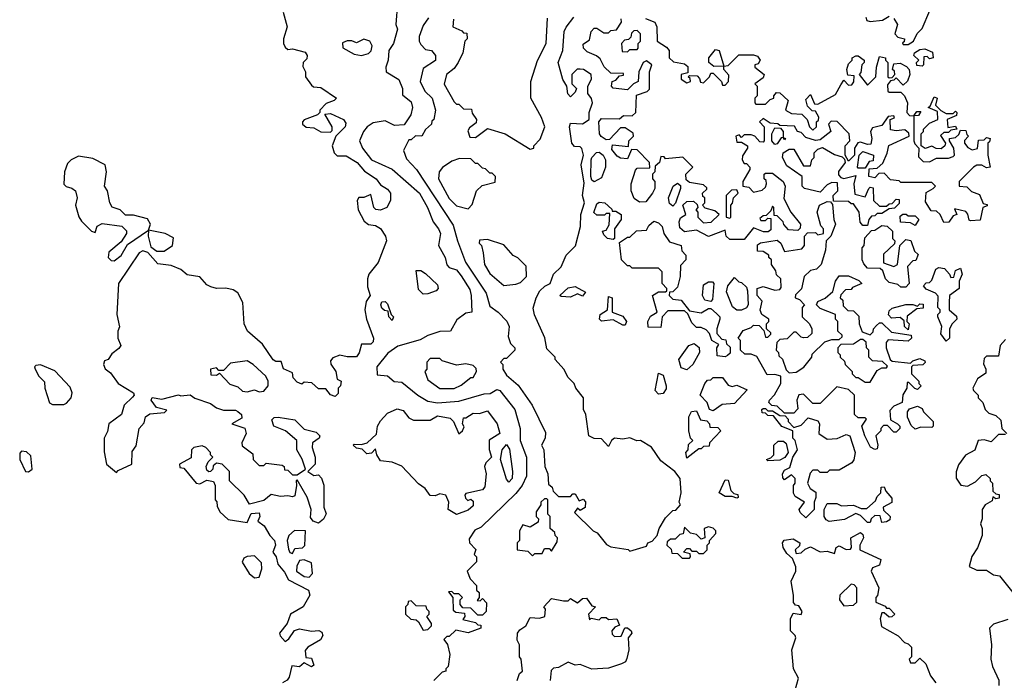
# Model space of a CAD drawing. Extents: x 2668140 to 2765664, y 823621 to 955240.
# Tile 130 of 256: x 2677238 to 2681380, y 873086 to 875865. Entities that reach past the tile are written whole.
import ezdxf

# ---------------------------------------------------------------- set-up
doc = ezdxf.new("R2010")
doc.units = 0

msp = doc.modelspace()

# ---------------------------------------------------------------- linework, layer by layer
at = {"layer": '0CON02XD'}
for points in [[(2678826.7, 875935), (2678820, 875845), (2678827.5, 875825), (2678810, 875765), (2678790, 875735), (2678787.5, 875695), (2678777.5, 875665), (2678780, 875645), (2678833, 875613), (2678847.5, 875575), (2678848.3, 875548.3), (2678885, 875520), (2678890, 875495), (2678882.5, 875465), (2678855, 875422.5), (2678815, 875420), (2678775, 875440), (2678725, 875431.2), (2678700, 875415), (2678683.3, 875395), (2678667.5, 875355), (2678680, 875325), (2678717.5, 875275), (2678805, 875236.7), (2678920, 875135), (2678953.3, 875075), (2678977.5, 875015), (2679000, 874985), (2679007.5, 874965), (2679000, 874915), (2679027.5, 874865), (2679034.1, 874834.1), (2679045, 874822.5), (2679075, 874812.5), (2679095, 874787.5), (2679130.7, 874730.7), (2679136.7, 874705)], [(2678346.4, 875896.4), (2678363.3, 875835), (2678347.5, 875785), (2678347.5, 875765), (2678355, 875750), (2678365, 875740), (2678385, 875742.5), (2678438.3, 875728.3), (2678447.5, 875715), (2678445, 875700), (2678430, 875685), (2678428.3, 875668.3), (2678440, 875645), (2678440, 875625), (2678465, 875590), (2678473, 875583), (2678505, 875580), (2678570, 875535), (2678560, 875525), (2678527, 875513), (2678500, 875485), (2678500, 875475), (2678490, 875465), (2678435, 875443.3), (2678426.7, 875435), (2678426.7, 875425), (2678442.7, 875412.7), (2678475, 875410), (2678505, 875393.8), (2678545, 875392.5), (2678551.7, 875398.3), (2678552.5, 875415), (2678521.7, 875468.3), (2678545, 875470), (2678600, 875445), (2678609.3, 875429.3), (2678606.7, 875415), (2678567.5, 875375), (2678552.5, 875335), (2678560, 875305), (2678573, 875293), (2678611.7, 875291.7), (2678657.5, 875265), (2678688.3, 875228.3), (2678737.5, 875195), (2678755, 875170), (2678785, 875152.5), (2678797.5, 875135), (2678797.5, 875105), (2678782.5, 875075), (2678755, 875063.3), (2678736.4, 875066.4), (2678727.5, 875075), (2678715, 875130), (2678685, 875117.5), (2678665, 875117.5), (2678657.5, 875105), (2678661.2, 875065), (2678687, 875017), (2678705, 875003.3), (2678735, 875000), (2678755, 874986.7), (2678776.7, 874955), (2678781.2, 874935), (2678746.1, 874843.9), (2678706.2, 874795), (2678700.8, 874775), (2678701.4, 874741.4), (2678712.5, 874705), (2678695, 874680), (2678690, 874645), (2678696.7, 874605), (2678726.7, 874525), (2678725, 874510), (2678715, 874500), (2678675, 874500), (2678666.4, 874463.6), (2678655, 874447.5), (2678615, 874446.2)], [(2680951.7, 875768.3), (2680955, 875760), (2680975, 875760), (2680997.5, 875775), (2681013.3, 875806.7), (2681035, 875827.5), (2681066.7, 875903.3)], [(2678957, 875873), (2678935, 875840), (2678917.5, 875795), (2678917.5, 875775), (2678925, 875760), (2678945, 875740), (2678970, 875735), (2678987.5, 875715), (2678986.4, 875693.6), (2678935, 875660), (2678922.5, 875605), (2678942.5, 875565), (2678972.5, 875535), (2678987.5, 875485), (2678980, 875445), (2678971.7, 875438.3), (2678970, 875425), (2678945, 875402.5), (2678930, 875375), (2678903, 875377), (2678885, 875360), (2678875, 875360), (2678852.5, 875315), (2678865, 875280), (2678907.5, 875235), (2679060.7, 875000.7), (2679078.8, 874935), (2679113.8, 874845), (2679200, 874715), (2679215, 874660), (2679250, 874635), (2679287, 874597), (2679297.5, 874575), (2679293, 874533), (2679303, 874503), (2679320, 874485), (2679320, 874475), (2679285, 874440), (2679275, 874440), (2679260, 874425), (2679270, 874415), (2679270, 874395), (2679285, 874370), (2679335, 874327.5), (2679393.6, 874243.6), (2679449.3, 874129.3), (2679448.8, 874105), (2679433.3, 874075), (2679442.5, 874055), (2679447.5, 873985), (2679460, 873955), (2679461.7, 873911.7), (2679478.3, 873898.3), (2679481.7, 873881.7), (2679505, 873860), (2679555, 873860), (2679565, 873870), (2679575, 873870), (2679591.7, 873841.7), (2679608.3, 873848.3), (2679617.5, 873837.5), (2679617, 873813), (2679595, 873800), (2679585, 873810), (2679571.7, 873791.7), (2679650, 873715), (2679666.4, 873706.4), (2679707, 873657), (2679725, 873647.5), (2679797, 873637), (2679805, 873630), (2679875, 873650), (2679880, 873665), (2679898.3, 873671.7), (2679920, 873695), (2679927.5, 873725), (2679955, 873770), (2679985, 873800), (2679998.3, 873801.7), (2680017.5, 873825), (2680012.5, 873835), (2680020, 873875), (2680016.2, 873935), (2679993.3, 873965), (2679935, 874010), (2679895, 874066.7), (2679850, 874095), (2679833.6, 874093.6), (2679805, 874106.7), (2679775, 874101.2), (2679740, 874105), (2679727.5, 874095), (2679715, 874070), (2679685, 874102.5), (2679655, 874103.3), (2679632.5, 874115), (2679620, 874205), (2679610, 874225), (2679610, 874275), (2679577.5, 874315), (2679570, 874335), (2679545, 874360), (2679527.5, 874395), (2679490, 874435), (2679490, 874445), (2679455, 874480), (2679447, 874527), (2679403, 874623), (2679398.3, 874651.7), (2679410, 874695), (2679426.1, 874723.9), (2679446.4, 874743.6), (2679470, 874755), (2679483.3, 874795), (2679516.2, 874825), (2679536.2, 874875), (2679575.6, 874914.4), (2679597.5, 874995), (2679598, 875045), (2679614.2, 875095), (2679605.8, 875125), (2679613, 875177), (2679600, 875255), (2679610, 875295), (2679603, 875323), (2679595, 875330), (2679571.7, 875331.7), (2679560, 875345), (2679550, 875415), (2679555, 875430), (2679605, 875427.5), (2679633.3, 875445), (2679633.3, 875475), (2679647.5, 875515), (2679643.3, 875533.3), (2679627.5, 875555), (2679627.5, 875585), (2679643.3, 875615), (2679642.5, 875635), (2679610, 875655), (2679595, 875657.5), (2679583, 875657), (2679560, 875635), (2679560, 875595), (2679580, 875575), (2679575, 875560), (2679555, 875540), (2679543, 875553), (2679540, 875585), (2679523, 875613), (2679502.5, 875685), (2679522.5, 875735), (2679528.8, 875815), (2679536.2, 875833.8), (2679568.8, 875875)], [(2679063, 875867), (2679060, 875835), (2679098.3, 875818.3), (2679105, 875810), (2679118.3, 875808.3), (2679120, 875785), (2679110, 875775), (2679102.5, 875725), (2679082.5, 875685), (2679065, 875660), (2679032.5, 875635), (2679023.6, 875593.6), (2679065, 875520), (2679075, 875510), (2679085, 875510), (2679105, 875490), (2679138.3, 875488.3), (2679141.7, 875471.7), (2679160, 875445), (2679158.3, 875431.7), (2679130, 875410), (2679123, 875397), (2679130.7, 875370.7), (2679155, 875370), (2679205, 875407.5), (2679280, 875385), (2679385, 875320), (2679400, 875325), (2679400, 875335), (2679427, 875363), (2679447.5, 875415), (2679433.3, 875453.3), (2679387.5, 875535), (2679387.5, 875605), (2679416.4, 875693.6), (2679452.5, 875765), (2679458.3, 875871.7)], [(2680285, 874940), (2680225, 874940), (2680210, 874955), (2680205, 874980), (2680135, 874952.5), (2680085, 874980), (2680035, 874972.5), (2680015, 874990), (2680012.5, 875015), (2680018.3, 875031.7), (2680040, 875045), (2680027.5, 875085), (2680045, 875100), (2680071.7, 875101.7), (2680088.3, 875088.3), (2680090, 875075), (2680082.5, 875065), (2680090, 875055), (2680090, 875035), (2680115, 875010), (2680147, 875013), (2680180, 875045), (2680161.7, 875061.7), (2680121.7, 875071.7), (2680110, 875085), (2680120, 875095), (2680120, 875115), (2680111.7, 875121.7), (2680110, 875135), (2680128.3, 875151.7), (2680128.3, 875158.3), (2680115, 875170), (2680055, 875180), (2680041.7, 875191.7), (2680040, 875215), (2680070, 875245), (2680027, 875287), (2679955, 875280), (2679948.3, 875288.3), (2679935, 875290), (2679930, 875265), (2679911.7, 875248.3), (2679910, 875225), (2679900, 875215), (2679900, 875195), (2679910, 875185), (2679910, 875155), (2679900, 875135), (2679871.7, 875098.3), (2679845, 875097.5), (2679822.3, 875112.3), (2679810, 875145), (2679810, 875175), (2679828.3, 875231.7), (2679835, 875240), (2679888.3, 875241.7), (2679887.5, 875265), (2679835, 875317.5), (2679811.7, 875318.3), (2679795, 875280), (2679765, 875282.5), (2679750.7, 875290.7), (2679728.3, 875318.3), (2679731.7, 875338.3), (2679798.3, 875331.7), (2679800, 875355), (2679820, 875375), (2679818.3, 875388.3), (2679785, 875410), (2679765, 875410), (2679718.3, 875361.7), (2679705, 875360), (2679683.6, 875373.6), (2679677.5, 875385), (2679673.8, 875435), (2679685, 875450), (2679761.7, 875448.3), (2679778.3, 875461.7), (2679815, 875460), (2679830, 875475), (2679833, 875547), (2679877, 875563), (2679887, 875573), (2679887.5, 875645), (2679897.5, 875675), (2679875, 875692.5), (2679860, 875685), (2679842.5, 875645), (2679840, 875605), (2679820, 875595), (2679795, 875570), (2679735, 875577.5), (2679727.5, 875585), (2679730, 875605), (2679745, 875610), (2679761.7, 875628.3), (2679778.3, 875631.7), (2679778.3, 875638.3), (2679725, 875640), (2679697, 875667), (2679680, 875700), (2679663.6, 875713.6), (2679625, 875730), (2679610, 875745), (2679608.3, 875761.7), (2679635, 875780), (2679642.5, 875815), (2679655, 875830), (2679665, 875830), (2679695, 875810), (2679715, 875810), (2679725, 875820), (2679748.3, 875821.7), (2679770, 875855), (2679768.3, 875868.3)], [(2679870.7, 875870.7), (2679910, 875855), (2679917.5, 875835), (2679920, 875775), (2679959.3, 875749.3), (2679970, 875735), (2679970, 875705), (2679988.3, 875688.3), (2680035, 875680), (2680048.3, 875668.3), (2680048.3, 875641.7), (2680020, 875635), (2680020, 875615), (2680045, 875600), (2680060, 875605), (2680058.3, 875618.3), (2680050, 875625), (2680055, 875630), (2680088.3, 875628.3), (2680098.3, 875618.3), (2680101.7, 875601.7), (2680115, 875600), (2680140, 875625), (2680145, 875640), (2680155, 875640), (2680190, 875605), (2680195, 875590), (2680205, 875590), (2680220, 875605), (2680221.7, 875631.7), (2680200, 875655), (2680200, 875670), (2680158.3, 875668.3), (2680137.5, 875685), (2680137.5, 875705), (2680165, 875740), (2680180, 875735), (2680200, 875670), (2680218.3, 875671.7), (2680263, 875717), (2680325, 875717.5), (2680341.7, 875711.7), (2680352.5, 875695), (2680345, 875680), (2680330, 875675), (2680330, 875665), (2680370, 875635), (2680365, 875620), (2680330, 875595), (2680340, 875585), (2680340, 875545), (2680330, 875535), (2680330, 875515), (2680335, 875510), (2680375, 875510), (2680395, 875530), (2680410, 875535), (2680410, 875545), (2680421.7, 875558.3), (2680435, 875557.5), (2680470, 875525), (2680460, 875485), (2680485, 875470), (2680528.3, 875468.3), (2680550, 875445), (2680560, 875415), (2680575, 875400), (2680590, 875415), (2680590, 875435), (2680598.3, 875441.7), (2680600, 875455), (2680585, 875480), (2680571.7, 875481.7), (2680551.7, 875501.7), (2680545, 875530), (2680565, 875550), (2680581.7, 875511.7), (2680595, 875510), (2680669.3, 875550.7), (2680691.7, 875591.7), (2680705, 875610), (2680725, 875590), (2680738.3, 875591.7), (2680747, 875603), (2680748.3, 875628.3), (2680721.7, 875631.7), (2680717.5, 875655), (2680725, 875680), (2680740, 875695), (2680740, 875705), (2680755, 875712.5), (2680765, 875712.5), (2680790, 875695), (2680790, 875685), (2680780, 875675), (2680777, 875643), (2680770, 875635), (2680805, 875590), (2680840, 875625), (2680842.5, 875665), (2680855, 875710), (2680880, 875705), (2680880, 875695), (2680890, 875685), (2680890, 875625), (2680895, 875620), (2680908.3, 875621.7), (2680920, 875635), (2680918.3, 875648.3), (2680910, 875655), (2680915, 875680), (2680941.7, 875681.7), (2680968.3, 875668.3), (2680980, 875655), (2680982.5, 875635), (2680973, 875607), (2680955, 875590), (2680925, 875620), (2680915, 875610), (2680901.7, 875608.3), (2680888.3, 875591.7), (2680890, 875565), (2680895, 875560), (2680945, 875560), (2680960, 875545), (2680972.5, 875515), (2680970, 875475), (2680981.7, 875461.7), (2681000, 875460), (2681011.7, 875478.3), (2681028.3, 875478.3), (2681018.3, 875461.7), (2681000, 875460), (2681000, 875355), (2681003, 875343), (2681020, 875325), (2681018.3, 875288.3), (2681038.3, 875268.3), (2681065, 875267.5), (2681095, 875282.5), (2681145, 875282.5), (2681165, 875290), (2681170, 875295), (2681167.5, 875325), (2681150, 875355), (2681150, 875365), (2681175, 875370), (2681188.3, 875381.7), (2681195, 875400), (2681218.3, 875398.3), (2681221.7, 875381.7), (2681230, 875375), (2681213, 875357), (2681212.5, 875345), (2681227, 875327), (2681245, 875317.5), (2681267, 875323), (2681271.7, 875358.3), (2681295, 875360), (2681305, 875370), (2681320, 875365), (2681318.3, 875351.7), (2681310, 875345), (2681310, 875295), (2681320, 875245), (2681305, 875242.5), (2681285, 875252.5), (2681265, 875252.5), (2681250, 875245), (2681190, 875185), (2681190, 875165), (2681221.7, 875161.7), (2681241.7, 875141.7), (2681275, 875130), (2681291.7, 875091.7), (2681308.3, 875088.3), (2681308.3, 875081.7), (2681290, 875075), (2681278.3, 875021.7), (2681238.3, 875018.3), (2681231.7, 875021.7), (2681227, 875047), (2681218.3, 875058.3), (2681170, 875070), (2681180, 875045), (2681165, 875040), (2681146.7, 875013.3), (2681125, 875012.5), (2681110, 875045), (2681095, 875060), (2681071.7, 875061.7), (2681048.3, 875098.3), (2681051.7, 875138.3), (2681080, 875155), (2681090, 875165), (2681075, 875180), (2680945, 875180), (2680937, 875187), (2680901.7, 875191.7), (2680875, 875220), (2680851.7, 875218.3), (2680835, 875200), (2680810, 875205), (2680811.7, 875238.3), (2680845, 875240), (2680868.3, 875261.7), (2680887, 875303), (2680893.6, 875336.4), (2680980, 875375), (2680978.3, 875388.3), (2680961.7, 875401.7), (2680925, 875397.5), (2680901.7, 875401.7), (2680900, 875445), (2680918.3, 875451.7), (2680915, 875460), (2680891.7, 875458.3), (2680865, 875420), (2680825, 875410), (2680817.5, 875395), (2680822.5, 875365), (2680818.3, 875341.7), (2680805, 875340), (2680775, 875350), (2680763.3, 875346.7), (2680750, 875325), (2680750, 875295), (2680725, 875270), (2680710, 875295), (2680710, 875335), (2680730, 875355), (2680727.5, 875385), (2680677, 875437), (2680651.7, 875438.3), (2680640, 875425), (2680650, 875395), (2680605, 875360), (2680585, 875357.5), (2680545, 875370), (2680525, 875390), (2680510, 875395), (2680497, 875417), (2680435, 875420), (2680427, 875427), (2680395, 875430), (2680365, 875450), (2680350, 875435), (2680370, 875415), (2680370, 875355), (2680365, 875350), (2680351.7, 875351.7), (2680330, 875375), (2680315, 875380), (2680285, 875380), (2680275, 875370), (2680265, 875380), (2680250, 875375), (2680255, 875350), (2680275, 875350), (2680300, 875335), (2680300, 875325), (2680278.3, 875291.7), (2680277.5, 875275), (2680285, 875260), (2680295, 875260), (2680310, 875245), (2680310, 875235), (2680280, 875185), (2680280, 875165), (2680305, 875160), (2680325, 875140), (2680361.7, 875148.3), (2680375, 875160), (2680380, 875175), (2680378.3, 875188.3), (2680370, 875195), (2680370, 875215), (2680375, 875220), (2680405, 875220), (2680450, 875185), (2680457.5, 875165), (2680453, 875113), (2680482.5, 875055), (2680522.5, 875005), (2680521.7, 874988.3), (2680511.7, 874978.3), (2680471.7, 874981.7), (2680453, 875003), (2680450, 875015), (2680425, 875040), (2680411.7, 875041.7), (2680410, 875075), (2680405, 875080), (2680398.3, 875061.7), (2680378.3, 875041.7), (2680365, 875040), (2680351.7, 875028.3), (2680355, 875020), (2680375, 875020), (2680385, 875030), (2680398.3, 875028.3), (2680398.3, 874981.7), (2680387, 874973), (2680367, 874973), (2680325, 874990), (2680285, 874940)], [(2680797.5, 875875), (2680801.7, 875861.7), (2680815, 875857.5), (2680867, 875863), (2680895, 875880)], [(2680915, 875870), (2680930, 875845), (2680920, 875805), (2680931.7, 875791.7), (2680960, 875785), (2680958.3, 875771.7), (2680951.7, 875768.3)], [(2679795, 875730), (2679805, 875740), (2679835, 875740), (2679840, 875745), (2679840, 875765), (2679850, 875775), (2679850, 875805), (2679835, 875820), (2679821.7, 875818.3), (2679811.7, 875808.3), (2679808.3, 875791.7), (2679798.3, 875781.7), (2679781.7, 875778.3), (2679770, 875765), (2679771.7, 875731.7), (2679795, 875730)], [(2678675, 875713.8), (2678705, 875723.3), (2678716.1, 875733.9), (2678720, 875755), (2678710, 875775), (2678685, 875782.5), (2678655, 875767.5), (2678635, 875776.7), (2678615, 875776.7), (2678595, 875767.5), (2678597, 875747), (2678645, 875720), (2678675, 875713.8)], [(2681035, 875670), (2681011.7, 875671.7), (2681010, 875685), (2681020, 875695), (2681000, 875715), (2681002.5, 875725), (2681025, 875740), (2681045, 875742.5), (2681078.3, 875728.3), (2681080, 875705), (2681065, 875700), (2681055, 875710), (2681041.7, 875708.3), (2681040, 875675), (2681035, 875670)], [(2681115, 875322.5), (2681093, 875323), (2681075, 875332.5), (2681047, 875323), (2681030, 875335), (2681030, 875385), (2681040, 875395), (2681040, 875405), (2681065, 875430), (2681100, 875445), (2681098.3, 875478.3), (2681060, 875495), (2681068.3, 875501.7), (2681085, 875540), (2681097.5, 875535), (2681090, 875505), (2681112.5, 875482.5), (2681135, 875470), (2681165, 875470), (2681175, 875480), (2681180, 875475), (2681178.3, 875461.7), (2681140, 875445), (2681141.7, 875411.7), (2681175, 875417.5), (2681180, 875405), (2681155, 875400), (2681145, 875390), (2681125, 875390), (2681111.7, 875378.3), (2681132.5, 875345), (2681130, 875335), (2681115, 875322.5)], [(2680415, 875340), (2680402.5, 875355), (2680402.5, 875385), (2680415, 875410), (2680438.3, 875408.3), (2680450, 875395), (2680450, 875370), (2680460, 875365), (2680455, 875360), (2680450, 875370), (2680441.7, 875368.3), (2680425, 875342.5), (2680415, 875340)], [(2680805, 875000), (2680785, 875000), (2680773, 875013), (2680770, 875055), (2680745, 875090), (2680735, 875090), (2680725, 875100), (2680661.7, 875101.7), (2680660, 875125), (2680680, 875145), (2680678.3, 875178.3), (2680655, 875180), (2680635, 875170), (2680605, 875140), (2680540, 875155), (2680530, 875165), (2680530, 875205), (2680465, 875250), (2680447.5, 875285), (2680450, 875305), (2680475, 875320), (2680495, 875320), (2680535, 875250), (2680565, 875250), (2680570, 875275), (2680580, 875285), (2680580, 875305), (2680595, 875320), (2680615, 875327.5), (2680665, 875297.5), (2680698.3, 875288.3), (2680708.3, 875278.3), (2680710, 875265), (2680683, 875227), (2680683, 875213), (2680691.7, 875201.7), (2680705, 875197.5), (2680755, 875210), (2680747.5, 875175), (2680751.7, 875131.7), (2680795, 875120), (2680810, 875155), (2680815, 875160), (2680828.3, 875158.3), (2680830, 875105), (2680855, 875080), (2680885, 875080), (2680895, 875090), (2680908.3, 875091.7), (2680925, 875110), (2680938.3, 875108.3), (2680938.3, 875091.7), (2680918.3, 875071.7), (2680895, 875070), (2680865, 875050), (2680845, 875050), (2680835, 875040), (2680821.7, 875038.3), (2680810, 875025), (2680805, 875000)], [(2677635, 874850), (2677665, 874872.5), (2677690.7, 874919.3), (2677780, 874980), (2677787.5, 875005), (2677775, 875026.7), (2677717, 875043), (2677683, 875043), (2677660, 875065), (2677627, 875077), (2677616.7, 875095), (2677607.5, 875145), (2677593.8, 875165), (2677602.5, 875225), (2677597.5, 875255), (2677545, 875281.2), (2677485, 875291.2), (2677453.9, 875276.1), (2677439.3, 875260.7), (2677426.7, 875225), (2677423.6, 875173.6), (2677433, 875163), (2677457, 875157), (2677472.5, 875145), (2677480, 875115), (2677472.5, 875085), (2677486.1, 875036.1), (2677497, 875017), (2677540, 874975), (2677555, 874970), (2677563.6, 874996.4), (2677585, 875007.5), (2677667, 874997), (2677687, 874977), (2677687.5, 874965), (2677665, 874930), (2677613, 874887), (2677610, 874865), (2677621.7, 874851.7), (2677635, 874850)], [(2679125, 875070), (2679141.7, 875088.3), (2679160, 875145), (2679183, 875167), (2679238.3, 875181.7), (2679240, 875205), (2679225, 875220), (2679215, 875220), (2679197, 875237), (2679185, 875240), (2679165, 875260), (2679155, 875260), (2679135, 875280), (2679088.3, 875281.7), (2679055, 875270), (2679017, 875243), (2679002.5, 875225), (2679000, 875195), (2679045, 875112.5), (2679075, 875082.5), (2679125, 875070)], [(2679655, 875182.5), (2679645, 875190), (2679640, 875205), (2679642, 875275), (2679644.3, 875285.7), (2679664.1, 875305.9), (2679675, 875307.5), (2679692.5, 875295), (2679702.5, 875275), (2679702.5, 875245), (2679685, 875200), (2679655, 875182.5)], [(2680795, 875240), (2680765, 875240), (2680762.5, 875245), (2680770, 875295), (2680785, 875310), (2680830, 875295), (2680828.3, 875271.7), (2680811.7, 875268.3), (2680795, 875240)], [(2679985, 875080), (2679971.7, 875091.7), (2679967.5, 875115), (2679987.5, 875165), (2680005, 875177.5), (2680017, 875167), (2680017.5, 875155), (2679997, 875093), (2679985, 875080)], [(2680225, 875030), (2680230, 875035), (2680230, 875085), (2680237, 875093), (2680240, 875115), (2680260, 875135), (2680255, 875150), (2680231.7, 875148.3), (2680210, 875125), (2680210, 875035), (2680225, 875030)], [(2679735, 874940), (2679710, 874945), (2679695, 874960), (2679690, 874975), (2679705, 874980), (2679717.5, 875002.5), (2679720, 875050), (2679705, 875050), (2679697.5, 875042.5), (2679665, 875042.5), (2679653.6, 875053.6), (2679665, 875090), (2679675, 875097.5), (2679700, 875095), (2679728.3, 875068.3), (2679730, 875060), (2679745, 875060), (2679767.5, 875045), (2679767.5, 875025), (2679740, 874985), (2679740, 874945), (2679735, 874940)], [(2680835, 874057.5), (2680817, 874067), (2680792.5, 874115), (2680780, 874155), (2680800, 874185), (2680795, 874190), (2680765, 874190), (2680750, 874205), (2680750, 874285), (2680725, 874310), (2680675, 874320), (2680605, 874250), (2680575, 874250), (2680535, 874290), (2680515, 874287.5), (2680507.5, 874265), (2680511.7, 874228.3), (2680495, 874210), (2680455, 874210), (2680425, 874240), (2680401.7, 874241.7), (2680390, 874255), (2680392.5, 874265), (2680413, 874287), (2680440, 874335), (2680440, 874365), (2680415, 874372.5), (2680381.7, 874371.7), (2680338.3, 874448.3), (2680315, 874457.5), (2680288.3, 874458.3), (2680270, 874475), (2680270, 874515), (2680260, 874525), (2680281.7, 874558.3), (2680315, 874570), (2680325, 874580), (2680348.3, 874578.3), (2680368.3, 874558.3), (2680375, 874530), (2680385, 874530), (2680398.3, 874541.7), (2680398.3, 874548.3), (2680380, 874565), (2680380, 874585), (2680390, 874595), (2680390, 874605), (2680360, 874625), (2680353, 874643), (2680361.7, 874681.7), (2680340, 874705), (2680340, 874735), (2680365, 874742.5), (2680415, 874727.5), (2680435, 874730), (2680441.7, 874738.3), (2680440, 874775), (2680421.7, 874791.7), (2680418.3, 874808.3), (2680400, 874835), (2680400, 874855), (2680390, 874865), (2680390, 874875), (2680365, 874890), (2680341.7, 874891.7), (2680341.7, 874918.3), (2680353.6, 874926.4), (2680425, 874937.5), (2680440, 874925), (2680455, 874890), (2680528.3, 874901.7), (2680540, 874915), (2680540, 874955), (2680551.7, 874968.3), (2680585, 874970), (2680595, 874960), (2680620, 874965), (2680620, 874985), (2680608.3, 874998.3), (2680592.5, 875055), (2680602.5, 875085), (2680635, 875100), (2680648.3, 875098.3), (2680657.5, 875087.5), (2680662.5, 875025), (2680670, 875005), (2680650, 874955), (2680630, 874935), (2680627.5, 874895), (2680610, 874835), (2680590, 874815), (2680565, 874810), (2680537.5, 874785), (2680527, 874733), (2680501.7, 874708.3), (2680500, 874695), (2680518.3, 874688.3), (2680540, 874665), (2680530, 874655), (2680530, 874615), (2680560, 874585), (2680570, 874565), (2680570, 874545), (2680551.7, 874528.3), (2680535, 874527.5), (2680525, 874530), (2680505, 874550), (2680495, 874550), (2680467, 874523), (2680435, 874520), (2680423, 874507), (2680420, 874475), (2680430, 874465), (2680431.7, 874451.7), (2680447, 874437), (2680461.7, 874391.7), (2680475, 874380), (2680505, 874382.5), (2680536.4, 874403.6), (2680570, 874445), (2680571.7, 874458.3), (2680625, 874510), (2680655, 874520), (2680685, 874520), (2680698.3, 874531.7), (2680698.3, 874538.3), (2680680, 874555), (2680680, 874595), (2680670, 874605), (2680670, 874625), (2680605, 874650), (2680590, 874665), (2680595, 874680), (2680627, 874693), (2680658.3, 874721.7), (2680670, 874765), (2680685, 874787.5), (2680725, 874787.5), (2680768.3, 874768.3), (2680780, 874755), (2680741.7, 874738.3), (2680735, 874730), (2680711.7, 874728.3), (2680691.7, 874708.3), (2680690, 874695), (2680700, 874685), (2680701.7, 874661.7), (2680721.7, 874641.7), (2680745, 874640), (2680768.3, 874618.3), (2680770, 874585), (2680781.7, 874551.7), (2680815, 874540), (2680828.3, 874551.7), (2680830, 874565), (2680841.7, 874578.3), (2680855, 874590), (2680865, 874590), (2680905, 874550), (2680988.3, 874538.3), (2680990, 874525), (2680975, 874512.5), (2680891.7, 874518.3), (2680883, 874507), (2680882.5, 874485), (2680900, 874435), (2680908.3, 874428.3), (2680985, 874420), (2680995, 874430), (2681025, 874440), (2681045, 874430), (2681047, 874423), (2681037, 874413), (2680995, 874410), (2680990, 874405), (2680990, 874375), (2681020, 874345), (2681020, 874335), (2681030, 874325), (2681015, 874310), (2681003, 874313), (2680978.3, 874338.3), (2680971.7, 874338.3), (2680970, 874315), (2680953, 874287), (2680950, 874255), (2680915, 874240), (2680898.3, 874221.7), (2680901.7, 874181.7), (2680930, 874165), (2680940, 874155), (2680940, 874145), (2680925, 874130), (2680915, 874130), (2680888.3, 874158.3), (2680871.7, 874158.3), (2680860, 874145), (2680860, 874135), (2680840, 874115), (2680847.5, 874075), (2680845, 874060), (2680835, 874057.5)], [(2681005, 875000), (2680985, 875010), (2680943.3, 875013.3), (2680941.7, 875038.3), (2680952.5, 875047.5), (2680967, 875047), (2680975, 875040), (2681005, 875040), (2681020, 875025), (2681005, 875000)], [(2677845, 874891.2), (2677880, 874915), (2677885, 874947.5), (2677850, 874965), (2677780, 874980), (2677777.5, 874955), (2677789.3, 874909.3), (2677815, 874891.2), (2677845, 874891.2)], [(2680205, 874447.5), (2680171.7, 874451.7), (2680170, 874485), (2680178.3, 874498.3), (2680150, 874515), (2680140, 874545), (2680125, 874560), (2680105, 874570), (2680085, 874570), (2680065, 874590), (2680048.3, 874628.3), (2680035, 874640), (2679965, 874640), (2679940, 874615), (2679935, 874570), (2679881.7, 874571.7), (2679880, 874595), (2679891.7, 874618.3), (2679920, 874635), (2679900, 874705), (2679925, 874720), (2679955, 874720), (2679960, 874725), (2679960, 874735), (2679940, 874755), (2679940, 874805), (2679925, 874820), (2679815, 874820), (2679805, 874830), (2679795, 874830), (2679770, 874855), (2679761.7, 874928.3), (2679795, 874950), (2679805, 874950), (2679833, 874977), (2679875, 874980), (2679885, 875000), (2679905, 875017.5), (2679925, 875010), (2679940, 874995), (2679947.5, 874965), (2679970.7, 874930.7), (2680020, 874915), (2680023, 874893), (2680040, 874875), (2680040, 874855), (2680018.3, 874831.7), (2680016.7, 874785), (2680005, 874740), (2679985, 874720), (2679971.7, 874718.3), (2679970, 874705), (2679985, 874690), (2680020, 874685), (2680055, 874640), (2680105, 874632.5), (2680135, 874650), (2680145, 874650), (2680169.3, 874629.3), (2680182.5, 874615), (2680183.3, 874605), (2680170, 874565), (2680170, 874545), (2680191.7, 874521.7), (2680208.3, 874518.3), (2680211.7, 874501.7), (2680227, 874487), (2680227, 874463), (2680215, 874452.5), (2680205, 874447.5)], [(2680965, 874740), (2680945, 874740), (2680931.7, 874751.7), (2680895, 874760), (2680880, 874775), (2680868.3, 874808.3), (2680858.3, 874818.3), (2680805, 874820), (2680788.3, 874838.3), (2680782.5, 874855), (2680782.5, 874905), (2680790, 874915), (2680793, 874947), (2680821.7, 874978.3), (2680835, 874980), (2680865, 875000), (2680887, 874997), (2680910, 874975), (2680910, 874945), (2680920, 874935), (2680918.3, 874921.7), (2680871.7, 874878.3), (2680871.7, 874841.7), (2680915, 874827.5), (2680930, 874835), (2680940, 874915), (2680965, 874940), (2680986.4, 874936.4), (2681001.7, 874891.7), (2681017, 874877), (2681008.3, 874851.7), (2680995, 874850), (2680973, 874827), (2680980, 874755), (2680965, 874740)], [(2679275, 874747.5), (2679325, 874752.5), (2679345, 874760), (2679370, 874785), (2679368.3, 874828.3), (2679333, 874863), (2679313.6, 874873.6), (2679275, 874917.5), (2679205, 874940), (2679171.7, 874938.3), (2679170, 874925), (2679180, 874915), (2679187.5, 874885), (2679193.3, 874835), (2679215, 874797.5), (2679275, 874747.5)], [(2678615, 874446.2), (2678585, 874453.8), (2678555, 874443.3), (2678545, 874430), (2678546.4, 874416.4), (2678567.5, 874385), (2678573.3, 874353.3), (2678590, 874345), (2678587.5, 874325), (2678577.5, 874315), (2678577, 874293), (2678565, 874280), (2678545, 874287.5), (2678525, 874312.5), (2678495, 874312.5), (2678467, 874337), (2678435, 874340), (2678425, 874332.5), (2678405, 874340), (2678388.3, 874358.3), (2678385, 874380), (2678347, 874397), (2678337.5, 874427.5), (2678315, 874426.7), (2678304.1, 874434.1), (2678259.5, 874499.5), (2678196, 874555), (2678182, 874585), (2678175.7, 874675.7), (2678155, 874716.2), (2678135, 874728.8), (2678105, 874736.2), (2678065, 874734), (2678041.2, 874741.2), (2678025, 874750), (2677995, 874783.3), (2677942.3, 874792.3), (2677915, 874813.8), (2677875, 874831.2), (2677818.3, 874838.3), (2677776.4, 874886.4), (2677755, 874893.3), (2677740, 874885), (2677653.3, 874755), (2677646.7, 874625), (2677657.5, 874572.5), (2677650, 874555), (2677650, 874525), (2677662.5, 874495), (2677655, 874482.5), (2677625, 874460), (2677610, 874435), (2677595, 874430), (2677590, 874415), (2677597, 874397), (2677619.5, 874379.5), (2677652.5, 874335), (2677715.9, 874295.9), (2677718.8, 874285), (2677712.7, 874277.3), (2677676.4, 874243.6), (2677666.2, 874203.8), (2677612.5, 874165), (2677607, 874133), (2677592.5, 874105), (2677593, 874047), (2677602.5, 873995), (2677645, 873960), (2677651.7, 873968.3), (2677710, 873995), (2677710.7, 874049.3), (2677727, 874073), (2677740, 874145), (2677760.7, 874169.3), (2677767.5, 874195), (2677785, 874206.7), (2677847, 874213), (2677857, 874223), (2677813.6, 874233.6), (2677791.2, 874265), (2677795, 874276.2), (2677835, 874268.8), (2677905, 874286.7), (2677915, 874282.5), (2677955, 874286.7), (2677975, 874273.3), (2678040.7, 874250.7), (2678065, 874232.5), (2678095, 874222.5), (2678145, 874222.5), (2678155, 874217.5), (2678170, 874205), (2678171.7, 874188.3), (2678130, 874165), (2678185, 874147.5), (2678190, 874125), (2678172.5, 874085), (2678173, 874073), (2678218.3, 874038.3), (2678220, 874015), (2678245, 873990), (2678265, 873990), (2678275, 874000), (2678341.7, 873991.7), (2678350, 873985), (2678351.7, 873971.7), (2678365, 873970), (2678385, 873950), (2678405, 873950), (2678440, 873975), (2678426.2, 874016.2), (2678403.3, 874055), (2678403.3, 874095), (2678356, 874136), (2678306.7, 874155), (2678298.3, 874181.7), (2678308.3, 874191.7), (2678325, 874193.3), (2678395, 874182.5), (2678435, 874143.3), (2678485, 874130), (2678500, 874115), (2678497.5, 874105), (2678470, 874085), (2678467.5, 874065), (2678480, 874025), (2678480, 873995), (2678450, 873965), (2678475, 873947.5), (2678495, 873950), (2678507, 873937), (2678516.4, 873906.4), (2678517.5, 873815), (2678527, 873787), (2678516.1, 873763.9), (2678495, 873746.7), (2678472.5, 873755), (2678460.5, 873770.5), (2678463.3, 873805), (2678446.4, 873856.4), (2678405, 873930), (2678400, 873925), (2678402.5, 873905), (2678395, 873862.5), (2678385, 873857.5), (2678365, 873862.5), (2678335, 873858.8), (2678295, 873867.5), (2678265, 873842.5), (2678205, 873827.5), (2678182.5, 873865), (2678120, 873925), (2678120, 873965), (2678090, 873995), (2678065, 874000), (2678051.7, 873988.3), (2678050, 873975), (2678040, 873965), (2678033, 873963), (2678025, 873970), (2678022.5, 873985), (2678030, 874005), (2678050, 874025), (2678040, 874035), (2678040, 874045), (2678020, 874065), (2678005, 874072.5), (2677970, 874065), (2677960, 874055), (2677958.3, 874021.7), (2677910, 873995), (2677911.7, 873981.7), (2677928.3, 873978.3), (2677980, 873915), (2677995, 873912.5), (2678025, 873927.5), (2678053, 873923), (2678060, 873905), (2678060, 873845), (2678067, 873837), (2678068.3, 873818.3), (2678080, 873795), (2678115, 873762.5), (2678195, 873750), (2678211.7, 873788.3), (2678245, 873790), (2678247.5, 873775), (2678240, 873755), (2678266.4, 873736.4), (2678290, 873695), (2678310, 873675), (2678313.3, 873655), (2678302.5, 873625), (2678316.7, 873605), (2678323.3, 873575), (2678351.4, 873541.4), (2678368.3, 873508.3), (2678452.5, 873465), (2678457.5, 873445), (2678430, 873395), (2678377.5, 873365), (2678362.5, 873325), (2678330, 873285), (2678333, 873273), (2678355, 873250), (2678369.3, 873260.7), (2678393.6, 873296.4), (2678415, 873302.5), (2678465, 873292.5), (2678496.4, 873296.4), (2678509.3, 873289.3), (2678512.5, 873275), (2678503, 873257), (2678450, 873225), (2678438.3, 873211.7), (2678441.7, 873181.7), (2678465, 873180), (2678475, 873150), (2678465, 873143.3), (2678435, 873160), (2678415, 873143.3), (2678383, 873147), (2678370.7, 873099.3), (2678363, 873087), (2678342.5, 873075)], [(2681135, 874512.5), (2681113, 874543), (2681117.5, 874575), (2681100, 874615), (2681100, 874625), (2681110, 874635), (2681110, 874645), (2681100, 874655), (2681101.7, 874701.7), (2681090, 874715), (2681051.7, 874731.7), (2681040, 874745), (2681051.7, 874758.3), (2681065, 874760), (2681075, 874770), (2681092.5, 874815), (2681105, 874822.5), (2681128.8, 874818.8), (2681150, 874795), (2681155, 874780), (2681168.3, 874781.7), (2681175, 874810), (2681195, 874820), (2681202.5, 874795), (2681190, 874765), (2681190, 874735), (2681150, 874705), (2681147.5, 874675), (2681147.5, 874645), (2681178.3, 874618.3), (2681180, 874605), (2681160, 874585), (2681150, 874565), (2681150, 874525), (2681135, 874512.5)], [(2678935, 874710), (2678915, 874730), (2678905, 874810), (2678925, 874810), (2678945, 874797.5), (2678995, 874750), (2678997.5, 874735), (2678990, 874725), (2678955, 874712.5), (2678935, 874710)], [(2680275, 874642.5), (2680255, 874642.5), (2680237, 874657), (2680210.7, 874720.7), (2680217.5, 874745), (2680245, 874780), (2680263, 874763), (2680275, 874760), (2680295, 874740), (2680300, 874725), (2680302.5, 874665), (2680295, 874652.5), (2680275, 874642.5)], [(2679555, 874697.5), (2679515, 874700), (2679510, 874705), (2679545, 874737.5), (2679575, 874742.5), (2679618.3, 874718.3), (2679605, 874702.5), (2679585, 874712.5), (2679555, 874697.5)], [(2680145, 874680), (2680120, 874685), (2680110, 874705), (2680115, 874750), (2680135, 874762.5), (2680151.7, 874761.7), (2680157.5, 874755), (2680151.7, 874688.3), (2680145, 874680)], [(2679136.7, 874705), (2679140, 874635), (2679115, 874630), (2679077, 874603), (2679050, 874555), (2679005, 874553.3), (2678955, 874536.7), (2678921.7, 874518.3), (2678828.3, 874491.7), (2678787, 874463), (2678740, 874405), (2678741.7, 874371.7), (2678785, 874367.5), (2678813, 874343), (2678845, 874340), (2678912.5, 874285), (2678955, 874260), (2678995, 874253.3), (2679085, 874260), (2679191.7, 874291.7), (2679217, 874293), (2679245, 874310), (2679257.5, 874305), (2679320, 874225), (2679342.5, 874145), (2679343.3, 874095), (2679370, 874025), (2679370, 873945), (2679351.2, 873905), (2679325, 873872.5), (2679179.3, 873730.7), (2679151.7, 873718.3), (2679128.3, 873681.7), (2679130, 873665), (2679157, 873637), (2679150, 873615), (2679160, 873605), (2679160, 873585), (2679120, 873545), (2679133, 873513), (2679160, 873485), (2679160, 873465), (2679170, 873455), (2679170, 873435), (2679161.7, 873421.7), (2679175, 873420), (2679185, 873430), (2679201.7, 873411.7), (2679200, 873375), (2679185, 873360), (2679165, 873360), (2679135, 873390), (2679101.7, 873391.7), (2679090, 873405), (2679090, 873425), (2679100, 873435), (2679085, 873450), (2679065, 873450), (2679055, 873460), (2679041.7, 873458.3), (2679060, 873435), (2679061.7, 873381.7), (2679073, 873373), (2679108.3, 873368.3), (2679110, 873355), (2679101.7, 873341.7), (2679155, 873330), (2679165, 873320), (2679178.3, 873318.3), (2679177.5, 873305), (2679125, 873286.2), (2679073, 873297), (2679045, 873270), (2679035, 873270), (2679021.7, 873258.3), (2679037, 873237), (2679047.5, 873195), (2679040, 873145), (2679030, 873135), (2679030, 873125), (2679015, 873120), (2678980, 873085)], [(2679785, 874580), (2679775, 874580), (2679735, 874602.5), (2679685, 874597.5), (2679677.5, 874605), (2679680, 874625), (2679710, 874645), (2679715, 874700), (2679730, 874695), (2679730, 874635), (2679775, 874617.5), (2679790, 874595), (2679785, 874580)], [(2678805, 874600), (2678790, 874615), (2678788.3, 874638.3), (2678771.7, 874641.7), (2678761.7, 874651.7), (2678757.5, 874665), (2678761.7, 874678.3), (2678775, 874680), (2678785, 874670), (2678800, 874625), (2678810, 874615), (2678805, 874600)], [(2680975, 874560), (2680960, 874575), (2680958.3, 874598.3), (2680941.7, 874611.7), (2680905, 874610), (2680893, 874623), (2680895, 874640), (2680908.3, 874651.7), (2680965, 874667.5), (2680995, 874667.5), (2681015, 874660), (2681025, 874670), (2681038.3, 874668.3), (2681038.3, 874651.7), (2681011.7, 874648.3), (2680971.7, 874618.3), (2680970, 874595), (2680980, 874585), (2680975, 874560)], [(2680045, 874392.5), (2680020.7, 874400.7), (2680010, 874435), (2680052.5, 874495), (2680075, 874502.5), (2680096.1, 874486.1), (2680097.5, 874465), (2680070, 874415), (2680045, 874392.5)], [(2680815, 874340), (2680845, 874390), (2680865, 874400), (2680885, 874400), (2680888.3, 874408.3), (2680867, 874427), (2680825, 874430), (2680810, 874445), (2680810, 874475), (2680800, 874485), (2680798.3, 874508.3), (2680785, 874520), (2680775, 874520), (2680745, 874500), (2680691.7, 874498.3), (2680680, 874485), (2680680, 874465), (2680690, 874455), (2680690, 874445), (2680708.3, 874428.3), (2680710, 874415), (2680740, 874385), (2680740, 874375), (2680755, 874360), (2680765, 874360), (2680795, 874340), (2680815, 874340)], [(2681385, 874520), (2681362.5, 874495), (2681355, 874450), (2681305, 874450), (2681295, 874440), (2681293, 874417), (2681302.5, 874395), (2681301.7, 874378.3), (2681266.7, 874355), (2681247.5, 874315), (2681250, 874305), (2681270, 874285), (2681270, 874275), (2681290, 874255), (2681300, 874225), (2681315, 874210), (2681345, 874200), (2681365, 874180), (2681370, 874145), (2681390, 874125)], [(2677395, 874246.2), (2677423.6, 874246.4), (2677435, 874252.5), (2677453.8, 874275), (2677458.8, 874295), (2677449.3, 874319.3), (2677385, 874387.5), (2677325, 874413.3), (2677305, 874410), (2677300, 874405), (2677302.5, 874395), (2677317.5, 874365), (2677341.7, 874341.7), (2677343.3, 874315), (2677363.6, 874253.6), (2677375, 874246.7), (2677395, 874246.2)], [(2678245, 874300), (2678265, 874302.5), (2678282.5, 874325), (2678282.5, 874345), (2678272.5, 874365), (2678220, 874415), (2678195, 874430), (2678125, 874420), (2678095, 874390), (2678075, 874390), (2678065, 874400), (2678040, 874395), (2678041.7, 874371.7), (2678065, 874370), (2678078.3, 874378.3), (2678121.7, 874331.7), (2678155, 874320), (2678175, 874302.5), (2678195, 874300), (2678225, 874307.5), (2678245, 874300)], [(2679065, 874313.3), (2679095, 874327.5), (2679135, 874360), (2679145, 874360), (2679160, 874385), (2679158.3, 874398.3), (2679145, 874410), (2679115, 874417.5), (2679075, 874412.5), (2679015, 874430), (2679005, 874440), (2678965, 874440), (2678950, 874425), (2678950, 874395), (2678942.5, 874385), (2678955, 874350), (2679005, 874313.3), (2679065, 874313.3)], [(2679925, 874290), (2679911.2, 874305), (2679925, 874377.5), (2679945, 874370), (2679957.5, 874325), (2679957.5, 874312.5), (2679945, 874292.5), (2679925, 874290)], [(2680155, 874220), (2680140, 874225), (2680130, 874255), (2680100, 874285), (2680120, 874335), (2680131.7, 874348.3), (2680145, 874350), (2680155, 874360), (2680195, 874360), (2680218.3, 874328.3), (2680235, 874322.5), (2680255, 874327.5), (2680298.3, 874308.3), (2680245, 874250), (2680193.6, 874246.4), (2680155, 874220)], [(2681005, 874142.5), (2680988.3, 874158.3), (2680973, 874193), (2680972.5, 874215), (2680981.7, 874228.3), (2681015, 874240), (2681035, 874230), (2681040, 874215), (2681080, 874175), (2681080, 874155), (2681075, 874150), (2681028.3, 874151.7), (2681005, 874142.5)], [(2679075, 873783.3), (2679040, 873805), (2679042.5, 873835), (2679030, 873865), (2679005, 873870), (2678985, 873862.5), (2678963.9, 873863.9), (2678943, 873893), (2678915, 873912.5), (2678845, 873987.5), (2678805, 874003.3), (2678755, 874010), (2678740, 874035), (2678735, 874060), (2678718.3, 874041.7), (2678698.3, 874038.3), (2678678.3, 874058.3), (2678655, 874062.5), (2678640, 874075), (2678645, 874080), (2678675, 874077.5), (2678700, 874085), (2678738.3, 874121.7), (2678742.5, 874155), (2678755, 874177.5), (2678785, 874210), (2678825, 874227.5), (2678850.7, 874220.7), (2678875, 874190), (2678895, 874180), (2678965, 874180), (2678995, 874198.8), (2679048.8, 874188.8), (2679062.5, 874175), (2679085, 874122.5), (2679100, 874135), (2679107, 874153), (2679100, 874165), (2679105, 874190), (2679115, 874190), (2679145, 874210), (2679171.7, 874208.3), (2679205, 874220), (2679246.7, 874165), (2679257.5, 874125), (2679213, 874097), (2679213, 874057), (2679222.5, 874025), (2679199.3, 874000.7), (2679193.3, 873985), (2679200, 873955), (2679195, 873900), (2679185, 873887.5), (2679115, 873872.5), (2679110, 873865), (2679113, 873853), (2679123, 873843), (2679135, 873847.5), (2679145, 873840), (2679145, 873820), (2679125, 873802.5), (2679075, 873783.3)], [(2680045, 874020), (2680040, 874045), (2680050, 874055), (2680051.7, 874078.3), (2680070, 874095), (2680060, 874105), (2680052.5, 874135), (2680052.5, 874195), (2680063.6, 874216.4), (2680085, 874220), (2680101.7, 874181.7), (2680128.3, 874178.3), (2680140, 874165), (2680141.7, 874151.7), (2680175, 874150), (2680187.5, 874135), (2680140, 874085), (2680138.3, 874071.7), (2680115, 874070), (2680105, 874060), (2680095, 874060), (2680045, 874020)], [(2680545, 873770), (2680521.7, 873791.7), (2680517.5, 873805), (2680540, 873835), (2680500, 873860), (2680493, 873873), (2680492.5, 873905), (2680500, 873915), (2680500, 873935), (2680485, 873950), (2680455, 873930), (2680448.3, 873938.3), (2680447.5, 873955), (2680455, 873970), (2680478.3, 873981.7), (2680490, 874025), (2680510, 874055), (2680500, 874095), (2680490, 874105), (2680490, 874135), (2680443.6, 874153.6), (2680408.3, 874198.3), (2680385, 874200), (2680375, 874210), (2680361.7, 874211.7), (2680360, 874225), (2680365, 874230), (2680375, 874230), (2680385, 874220), (2680405, 874220), (2680435, 874200), (2680458.3, 874198.3), (2680470, 874185), (2680470, 874175), (2680495, 874150), (2680525, 874160), (2680555, 874190), (2680595, 874177.5), (2680602.5, 874165), (2680600, 874125), (2680635, 874100), (2680677, 874103), (2680715, 874120), (2680730, 874115), (2680752.5, 874045), (2680747, 874013), (2680738.3, 874001.7), (2680685, 873970), (2680645, 873970), (2680635, 873960), (2680605, 873960), (2680595, 873970), (2680575, 873970), (2680563, 873957), (2680552.5, 873915), (2680563.6, 873893.6), (2680587.5, 873877.5), (2680587.5, 873855), (2680580, 873835), (2680580, 873805), (2680545, 873770)], [(2681385, 874120), (2681355, 874120), (2681325, 874090), (2681295, 874097.5), (2681270, 874095), (2681256.4, 874053.6), (2681217, 874033), (2681187.5, 873992.5), (2681177, 873963), (2681177, 873937), (2681197, 873907), (2681225, 873902.5), (2681259.3, 873920.7), (2681285, 873947.5), (2681301.7, 873951.7), (2681320, 873935), (2681320, 873925), (2681330, 873915), (2681331.7, 873881.7), (2681345, 873870), (2681358.3, 873868.3), (2681358.3, 873851.7), (2681345, 873850), (2681331.7, 873858.3), (2681328.3, 873841.7), (2681300, 873825), (2681287.5, 873805), (2681287.5, 873765), (2681280, 873745), (2681287.5, 873725), (2681287.5, 873695), (2681267, 873643), (2681243, 873607), (2681232.5, 873565), (2681265, 873550), (2681305, 873550), (2681335, 873530), (2681360, 873525), (2681432.5, 873435)], [(2679295, 873920), (2679285, 873932.5), (2679260, 874015), (2679266.7, 874055), (2679285, 874077.5), (2679298.3, 874058.3), (2679311.2, 873965), (2679308.8, 873935), (2679295, 873920)], [(2680385, 874010), (2680380, 874015), (2680398.3, 874021.7), (2680410, 874035), (2680410, 874075), (2680428.3, 874091.7), (2680451.7, 874091.7), (2680461.7, 874081.7), (2680470, 874045), (2680456.7, 874023.3), (2680435, 874012.5), (2680385, 874010)], [(2677275, 873962.5), (2677290, 873975), (2677285, 874030), (2677266.7, 874046.7), (2677245, 874050), (2677238.3, 874041.7), (2677237.5, 874015), (2677262.5, 873965), (2677275, 873962.5)], [(2680255, 873852.5), (2680235, 873860), (2680205, 873860), (2680180, 873875), (2680205, 873930), (2680218.3, 873928.3), (2680230, 873885), (2680241.7, 873871.7), (2680258.3, 873868.3), (2680260, 873855), (2680255, 873852.5)], [(2680865, 873750), (2680858.3, 873778.3), (2680835, 873780), (2680820, 873765), (2680815, 873750), (2680805, 873750), (2680775, 873780), (2680755, 873787.5), (2680707, 873763), (2680643.6, 873753.6), (2680630.7, 873760.7), (2680622.5, 873775), (2680622.5, 873805), (2680635, 873830), (2680675, 873830), (2680695, 873820), (2680745, 873822.5), (2680778.3, 873808.3), (2680801.7, 873808.3), (2680838.3, 873841.7), (2680845, 873860), (2680860, 873875), (2680861.7, 873898.3), (2680875, 873900), (2680881.7, 873881.7), (2680907, 873853), (2680906.4, 873833.6), (2680870, 873815), (2680871.7, 873801.7), (2680900, 873775), (2680898.3, 873761.7), (2680885, 873752.5), (2680865, 873750)], [(2679395, 873610), (2679405, 873620), (2679435, 873620), (2679445, 873640), (2679465, 873640), (2679475, 873630), (2679498.3, 873668.3), (2679500, 873685), (2679490, 873695), (2679488.3, 873708.3), (2679470, 873725), (2679470, 873775), (2679460, 873785), (2679460, 873845), (2679455, 873850), (2679445, 873850), (2679430, 873835), (2679430, 873825), (2679410, 873795), (2679410, 873775), (2679420, 873765), (2679418.3, 873751.7), (2679385, 873730), (2679355, 873740), (2679340, 873715), (2679340, 873675), (2679330, 873665), (2679330, 873635), (2679375, 873630), (2679395, 873610)], [(2678385, 873620), (2678395, 873640), (2678427, 873643), (2678437, 873653), (2678440, 873715), (2678393, 873717), (2678370, 873695), (2678363.3, 873675), (2678368.3, 873638.3), (2678373.6, 873623.6), (2678385, 873620)], [(2680055, 873600), (2680060, 873605), (2680058.3, 873618.3), (2680030, 873625), (2680045, 873640), (2680055, 873640), (2680065, 873630), (2680085, 873630), (2680095, 873620), (2680115, 873620), (2680130, 873635), (2680130, 873655), (2680140, 873665), (2680140, 873675), (2680166.4, 873703.6), (2680166.7, 873715), (2680155.8, 873725.8), (2680135, 873731.2), (2680117.5, 873725), (2680120, 873685), (2680105, 873680), (2680085, 873700), (2680060, 873705), (2680035, 873730), (2680028.3, 873701.7), (2680015, 873700), (2679995, 873680), (2679975, 873680), (2679961.7, 873668.3), (2679960, 873655), (2679978.3, 873638.3), (2679981.7, 873621.7), (2680005, 873620), (2680025, 873600), (2680055, 873600)], [(2680500, 873045), (2680514, 873095), (2680493.3, 873135), (2680486.7, 873215), (2680502.5, 873265), (2680500, 873275), (2680480, 873295), (2680480, 873345), (2680491.7, 873368.3), (2680525, 873362.5), (2680530, 873375), (2680515, 873400), (2680501.7, 873401.7), (2680493, 873413), (2680493.6, 873443.6), (2680483, 873503), (2680503.3, 873545), (2680503, 873563), (2680488.3, 873598.3), (2680465, 873620), (2680450, 873645), (2680447.5, 873665), (2680453.6, 873676.4), (2680491.7, 873681.7), (2680520, 873665), (2680518.3, 873651.7), (2680500, 873635), (2680505, 873620), (2680525, 873622.5), (2680541.7, 873638.3), (2680565, 873647.5), (2680605, 873626.7), (2680635, 873630), (2680665, 873620), (2680672.5, 873645), (2680685, 873652.5), (2680715, 873636.7), (2680732.5, 873637.5), (2680737.5, 873645), (2680733.8, 873686.2), (2680775, 873707.5), (2680785, 873700), (2680787.5, 873685), (2680772.5, 873655), (2680772.5, 873635), (2680860, 873595), (2680855, 873570), (2680825, 873560), (2680820, 873545), (2680852.5, 873475), (2680847, 873443), (2680840, 873435), (2680840, 873415), (2680878.3, 873398.3), (2680885, 873390), (2680895, 873390), (2680920, 873365), (2680907, 873353), (2680895, 873352.5), (2680875, 873370), (2680865, 873370), (2680857.5, 873345), (2680863, 873313), (2680933, 873273), (2680960, 873245), (2680975, 873240), (2680990, 873225), (2680990, 873185), (2680980, 873175), (2680985, 873160), (2681005, 873160), (2681025, 873180), (2681050, 873155), (2681070, 873105), (2681092.5, 873075)], [(2678225, 873517.5), (2678245, 873520), (2678256.7, 873555), (2678255, 873580), (2678225, 873610), (2678195, 873607.5), (2678180, 873600), (2678173.6, 873583.6), (2678202.5, 873535), (2678225, 873517.5)], [(2678455, 873520), (2678468.8, 873535), (2678465, 873580), (2678435, 873592.5), (2678415, 873590), (2678403, 873567), (2678402.5, 873545), (2678435, 873523.3), (2678455, 873520)], [(2680705, 873400), (2680745, 873402.5), (2680760, 873415), (2680760, 873475), (2680748.3, 873488.3), (2680735, 873490), (2680687.5, 873445), (2680686.7, 873425), (2680705, 873400)], [(2678935, 873297.5), (2678955, 873300), (2678970, 873315), (2678970, 873325), (2678950, 873355), (2678960, 873365), (2678960, 873375), (2678950, 873385), (2678948.3, 873398.3), (2678905, 873400), (2678885, 873420), (2678871.7, 873418.3), (2678870, 873405), (2678860, 873395), (2678860, 873365), (2678883, 873343), (2678905, 873340), (2678915, 873332.5), (2678935, 873297.5)], [(2679330, 873085), (2679340, 873115), (2679352.5, 873125), (2679347.5, 873175), (2679340, 873185), (2679340, 873235), (2679330, 873255), (2679332.5, 873285), (2679341.4, 873298.6), (2679367.5, 873315), (2679385, 873350), (2679425, 873347.5), (2679447.5, 873355), (2679450, 873385), (2679442.5, 873395), (2679475, 873430), (2679525, 873420), (2679545, 873420), (2679555, 873430), (2679585, 873412.5), (2679605, 873430), (2679621.7, 873431.7), (2679645, 873400), (2679660, 873395), (2679630, 873365), (2679635, 873340), (2679642.5, 873347.5), (2679675, 873340), (2679685, 873350), (2679705, 873350), (2679715, 873342.5), (2679750, 873345), (2679761.7, 873318.3), (2679740.8, 873309.2), (2679728.8, 873295), (2679730, 873280), (2679740.5, 873270.5), (2679768.3, 873271.7), (2679783.6, 873306.4), (2679795, 873306.7), (2679810, 873295), (2679812.5, 873285), (2679797.5, 873265), (2679800, 873215), (2679791.7, 873178.3), (2679786.4, 873163.6), (2679770, 873155), (2679715, 873137.5), (2679645, 873133.3), (2679595, 873152.5), (2679575, 873150), (2679545, 873162.5), (2679505, 873140), (2679483, 873137), (2679473, 873127), (2679470, 873085)], [(2681395, 873342.5), (2681335, 873322.5), (2681317.5, 873305), (2681326.7, 873235), (2681323.3, 873175), (2681330, 873145), (2681356.4, 873086.4), (2681357.5, 873065)]]:
    msp.add_lwpolyline(points, dxfattribs=at)

doc.saveas('drawing.dxf')
